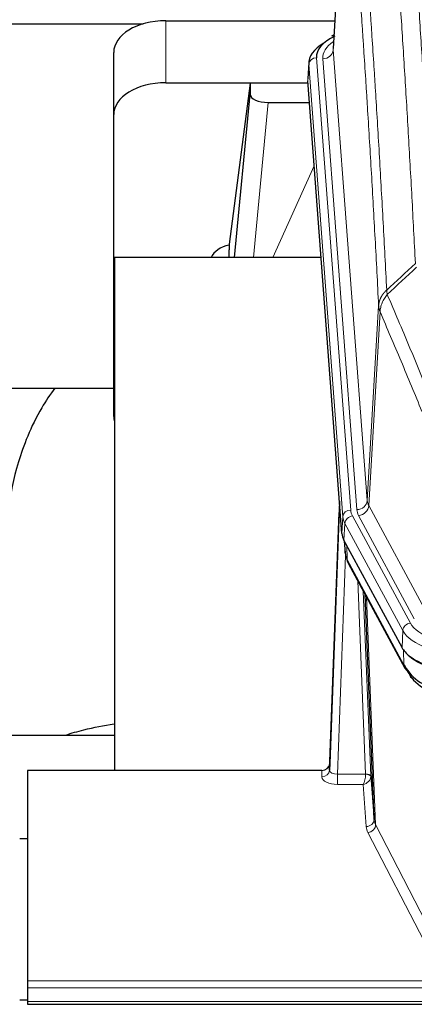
# Model space of a CAD drawing. Header units: inches. Extents: x 0 to 29700, y -16 to 21000.
# Tile 234 of 256: x 26183 to 26334, y 17802 to 18180. Entities that reach past the tile are written whole.
import ezdxf

# ---------------------------------------------------------------- set-up
doc = ezdxf.new("R2010")
doc.units = ezdxf.units.IN
doc.layers.add('1', color=7, linetype='Continuous', true_color=0xffffff)

msp = doc.modelspace()

# ---------------------------------------------------------------- linework, layer by layer
at = {"layer": '1', "color": 2, "linetype": 'Continuous', "lineweight": 25}
for p, q in [((26308.581, 18255.389), (26303.33, 18168.753)), ((26239.152, 18179.352), (26303.973, 18179.352)), ((26064.276, 18178.148), (26230.464, 18178.148)), ((26303.642, 18173.896), (26302.699, 18173.46)), ((26219.152, 18143.376), (26219.152, 18167.178)), ((26293.952, 18163.402), (26293.571, 18157.12)), ((26239.152, 18155.55), (26293.637, 18155.55)), ((26306.695, 17982.883), (26293.577, 18156.337)), ((26271.463, 18155.46), (26263.414, 18093.675)), ((26293.645, 18155.46), (26271.463, 18155.46)), ((26271.463, 18155.46), (26271.463, 18151.229)), ((26265.552, 18088.573), (26271.463, 18151.229)), ((26278.436, 18148.009), (26294.206, 18148.009)), ((26219.152, 18027.722), (26219.152, 18143.376)), ((26263.414, 18093.668), (26263.414, 18093.675)), ((26263.414, 18093.668), (26263.414, 18091.483)), ((26219.439, 18088.573), (26219.439, 17892.005)), ((26298.708, 18088.573), (26219.439, 18088.573)), ((26147.396, 18038.494), (26219.127, 18038.494)), ((26305.758, 17995.264), (26302, 17894.626)), ((26301.989, 17892.089), (26305.678, 17990.871)), ((26329.733, 17939.091), (26307.479, 17980.306)), ((26307.607, 17980.069), (26307.97, 17975.267)), ((26307.963, 17975.38), (26307.793, 17979.724)), ((26307.963, 17975.38), (26307.97, 17975.267)), ((26309.108, 17971.471), (26330.855, 17931.196)), ((26319.014, 17873.26), (26315.587, 17959.471)), ((26219.437, 17905.344), (26147.44, 17905.344)), ((26186.099, 17892.004), (26186.099, 17811.369)), ((26299.001, 17892.004), (26186.099, 17892.004)), ((26302, 17894.626), (26301.989, 17892.089)), ((26317.786, 17889.878), (26319.014, 17873.26)), ((26186.099, 17865.806), (26183.099, 17865.806)), ((26186.099, 17811.369), (26186.099, 17808.635)), ((26186.099, 17808.635), (26186.099, 17803.387)), ((26183.118, 17804.071), (26186.105, 17804.071)), ((26186.099, 17803.387), (26186.099, 17802.372)), ((26186.099, 17802.372), (26743.099, 17802.372))]:
    msp.add_line(p, q, dxfattribs=at)
at = {"layer": '1', "color": 110, "linetype": 'Continuous', "lineweight": 13}
for p, q in [((26308.583, 18254.767), (26303.335, 18168.178)), ((26239.152, 18155.55), (26239.152, 18179.352)), ((26303.335, 18168.178), (26316.401, 17995.405)), ((26296.951, 18165.186), (26310.062, 17991.826)), ((26299.343, 18164.751), (26312.409, 17991.978)), ((26293.957, 18162.616), (26293.577, 18156.337)), ((26307.068, 17989.256), (26293.957, 18162.616)), ((26278.436, 18148.009), (26272.829, 18088.573)), ((26280.241, 18088.573), (26296.037, 18123.796)), ((26316.401, 17995.405), (26320.778, 18070.081)), ((26321.334, 18067.747), (26316.982, 17993.495)), ((26316.982, 17993.495), (26338.334, 17953.952)), ((26310.759, 17989.535), (26332.933, 17948.469)), ((26334.459, 17950.144), (26313.107, 17989.687)), ((26306.695, 17982.883), (26307.068, 17989.256)), ((26307.852, 17986.678), (26307.479, 17980.306)), ((26330.026, 17945.613), (26307.852, 17986.678)), ((26307.609, 17980.064), (26307.963, 17975.38)), ((26308.53, 17978.359), (26308.749, 17972.801)), ((26308.113, 17974.409), (26304.982, 17890.557)), ((26308.749, 17972.801), (26330.496, 17932.526)), ((26315.788, 17890.644), (26312.766, 17964.696)), ((26314.893, 17960.756), (26317.786, 17889.878)), ((26316.133, 17958.461), (26319.6, 17871.25)), ((26329.733, 17939.091), (26330.026, 17945.613)), ((26330.496, 17932.526), (26330.319, 17938.161)), ((26298.991, 17889.556), (26299.001, 17892.004)), ((26304.982, 17890.557), (26304.982, 17886.642)), ((26304.982, 17890.557), (26315.787, 17890.557)), ((26304.982, 17886.642), (26314.824, 17886.642)), ((26316.018, 17870.494), (26314.824, 17886.642)), ((26319.6, 17871.25), (26341.085, 17829.635)), ((26338.176, 17826.572), (26316.691, 17868.187)), ((26186.099, 17811.369), (26743.099, 17811.369)), ((26186.099, 17808.635), (26743.099, 17808.635)), ((26186.099, 17803.387), (26743.099, 17803.387))]:
    msp.add_line(p, q, dxfattribs=at)
at = {"layer": '1', "color": 2, "linetype": 'Continuous', "lineweight": 25}
for centre, major_axis, ratio, start_param, end_param in [((26239.152, 18167.178), (-20, 0), 0.608706, 4.712389, 6.2831853), ((26320.971, 18162.899), (-27.03, 0.194), 0.4633579, 5.618257, 6.3212481), ((26320.971, 18165.56), (-24.034, 0.016), 0.461198, 5.4992389, 6.318352), ((26303.956, 18170.736), (1.258, -2.724), 0.6272114, 2.6666598, 3.1415983), ((26239.152, 18143.376), (-20, 0), 0.608706, 4.712389, 6.2831853), ((26278.489, 18151.254), (7.027, 0.031), 0.4617281, 3.1395348, 4.7027345), ((26266.293, 18086.494), (10.208, 0), 0.7029015, 1.8567446, 2.8477011), ((26266.293, 17895.1), (-10.152, 515.136), 0.0020796, 5.0973651, 5.1034691), ((26239.152, 18027.722), (-20, 0), 0.608706, 0, 0.1694742), ((26333.715, 17983.322), (27.037, 0.006), 0.4611335, 3.1763491, 3.3855005), ((26335.758, 17955.592), (-27.174, 22.247), 0.2659529, 0.2482944, 0.2802745), ((26334.608, 17984.868), (26.161, 11.46), 0.4493681, 3.0159633, 3.1613144), ((26312.461, 17973.692), (3.584, 1.776), 0.8816114, 2.7716102, 3.1419462), ((26355.953, 17942.137), (27.023, 0.034), 0.4619935, 3.3853572, 3.670307), ((26356.513, 17941.646), (27.01, 0.015), 0.4618579, 3.6271853, 4.7111791), ((26355.953, 17942.137), (27.023, 0.034), 0.4619935, 3.670307, 4.7096668), ((26357.327, 17915.646), (-27.355, 20.182), 0.1876908, 0.3765826, 0.5974134), ((26334.375, 17933.096), (3.52, 1.9), 0.8606628, 3.1415888, 3.5094104), ((26354.631, 17912.784), (-23.434, 19.972), 0.1471226, 0.3626514, 0.5834823), ((26336.151, 17930.414), (3.195, 2.407), 0.6715965, 2.6043549, 3.391291), ((26356.425, 17944.464), (25.329, 12.681), 0.6929209, 3.2824386, 4.1662755), ((26356.425, 17944.464), (23.359, 16.381), 0.7286412, 3.1732971, 4.057134), ((26299.002, 17894.717), (3, 0.002), 0.9042699, 4.7116987, 6.2488686)]:
    msp.add_ellipse(centre, major_axis=major_axis, ratio=ratio, start_param=start_param, end_param=end_param, dxfattribs=at)
at = {"layer": '1', "color": 110, "linetype": 'Continuous', "lineweight": 13}
for centre, major_axis, ratio, start_param, end_param in [((26323.362, 18165.125), (-24.034, 0.016), 0.461198, 5.6862399, 6.318352), ((26299.343, 18168.299), (3.989, 0.302), 0.8864705, 4.6454478, 6.1638843), ((26296.951, 18162.525), (2.991, 0.226), 0.8864705, 1.5038552, 3.0222916), ((26305.678, 17988.718), (0.214, 6.443), 0.0117452, 0.5090713, 1.2305416), ((26312.409, 17995.526), (3.989, 0.302), 0.8864705, 4.6454478, 6.1638843), ((26313.107, 17993.235), (3.52, 1.9), 0.8606628, 4.2773553, 5.7957917), ((26336.427, 17995.916), (20.038, 0.241), 0.4621297, 3.1708089, 3.3799603), ((26308.676, 17990.78), (2.998, -0.112), 0.4302668, 3.1576572, 3.7226285), ((26310.062, 17989.165), (2.991, 0.226), 0.8864705, 1.5038552, 3.0222916), ((26310.759, 17986.874), (2.64, 1.425), 0.8606628, 1.1357626, 2.6541991), ((26334.08, 17992.216), (24.033, 0.005), 0.4611335, 3.1763491, 3.3855005), ((26336.427, 17992.368), (24.033, 0.005), 0.4611335, 3.1763491, 3.3855005), ((26334.08, 17989.555), (-27.028, 0.171), 0.4605352, 0.0378207, 0.2469722), ((26335.758, 17955.592), (-27.538, 20.422), 0.1820487, 0.3394763, 0.3714566), ((26312.627, 17973.371), (3.52, 1.9), 0.8606628, 2.7414655, 3.1415888), ((26332.933, 17945.808), (2.64, 1.425), 0.8606628, 1.1357626, 2.6541991), ((26356.24, 17951.177), (24.02, 0.03), 0.4619935, 3.3853572, 4.7096668), ((26356.24, 17948.516), (-27.018, 0.111), 0.4567867, 0.246464, 1.5707737), ((26334.375, 17933.096), (3.52, 1.9), 0.8606628, 2.7414655, 3.1415888), ((26298.991, 17892.18), (-3, 0.013), 0.8746179, 1.5745081, 3.1116779), ((26304.995, 17892.18), (3.004, 0.138), 0.5390598, 3.1127167, 4.683513), ((26304.995, 17889.556), (6.003, 0.008), 0.4854373, 3.1388974, 4.7096937), ((26314.824, 17889.266), (0.506, 2.997), 0.2740591, 3.694004, 5.2037138), ((26314.824, 17889.266), (2.669, 1.608), 0.8008031, 4.262859, 5.7725688), ((26314.788, 17890.613), (-1.001, 0.011), 0.9036677, 3.0924533, 3.1882188), ((26315.787, 17889.696), (1.996, -0.13), 0.4297663, 0.0674602, 1.5988341), ((26315.788, 17889.783), (1.998, 0.082), 0.4302193, 0.0160628, 1.553239), ((26314.788, 17889.751), (2.996, 0.15), 0.8842154, 6.1784611, 6.2742266), ((26316.018, 17873.117), (-2.992, -0.221), 0.8740585, 1.5062672, 3.1117425), ((26339.017, 17873.515), (-20.016, 0.121), 0.4848834, 0.0387668, 0.248091), ((26339.017, 17870.891), (-23.014, 0.002), 0.4845187, 0.0358431, 0.2451673), ((26316.691, 17870.81), (-2.666, -1.376), 0.8484453, 1.1579292, 2.76165)]:
    msp.add_ellipse(centre, major_axis=major_axis, ratio=ratio, start_param=start_param, end_param=end_param, dxfattribs=at)
for points, knots in [([(26334.864, 18086.365), (26334.426, 18094.934), (26333.534, 18111.832), (26332.613, 18128.255), (26331.91, 18140.394), (26331.673, 18144.41), (26331.197, 18152.383), (26330.957, 18156.34), (26330.23, 18168.122), (26329.739, 18175.854), (26329.114, 18185.368), (26328.989, 18187.262), (26328.737, 18191.037), (26328.358, 18196.674), (26327.975, 18202.242), (26327.204, 18213.284), (26326.16, 18227.756), (26324.55, 18248.716), (26323.448, 18262.191), (26322.89, 18268.804)], [0, 0, 0, 0, 0.125, 0.25, 0.25, 0.3125, 0.3125, 0.375, 0.375, 0.5, 0.5, 0.53125, 0.53125, 0.5625, 0.625, 0.625, 0.75, 0.875, 1, 1, 1, 1]), ([(26329.773, 18271.393), (26330.331, 18264.773), (26331.431, 18251.283), (26333.039, 18230.298), (26334.081, 18215.809), (26334.852, 18204.755), (26335.234, 18199.181), (26335.613, 18193.536), (26335.864, 18189.758), (26335.989, 18187.86), (26336.613, 18178.336), (26337.104, 18170.594), (26337.829, 18158.799), (26338.069, 18154.838), (26338.545, 18146.855), (26338.781, 18142.834), (26339.483, 18130.681), (26340.404, 18114.239), (26341.294, 18097.32), (26341.732, 18088.741)], [0, 0, 0, 0, 0.125, 0.25, 0.375, 0.375, 0.4375, 0.46875, 0.46875, 0.5, 0.5, 0.625, 0.625, 0.6875, 0.6875, 0.75, 0.75, 0.875, 1, 1, 1, 1]), ([(26311.638, 18261.383), (26312.21, 18254.692), (26313.337, 18241.049), (26314.983, 18219.808), (26316.049, 18205.129), (26316.837, 18193.925), (26317.228, 18188.275), (26317.68, 18181.598), (26317.872, 18178.718), (26318, 18176.794), (26318.064, 18175.83), (26318.383, 18171), (26318.763, 18165.157), (26319.201, 18158.256), (26319.387, 18155.281), (26319.511, 18153.294), (26319.573, 18152.299), (26320.129, 18143.321), (26321.102, 18127.113), (26322.513, 18102.061), (26323.421, 18084.865), (26323.867, 18076.143)], [0, 0, 0, 0, 0.125, 0.25, 0.375, 0.375, 0.4375, 0.46875, 0.484375, 0.484375, 0.5, 0.5, 0.5625, 0.59375, 0.609375, 0.609375, 0.625, 0.625, 0.75, 0.875, 1, 1, 1, 1]), ([(26320.778, 18070.081), (26320.333, 18078.775), (26319.427, 18095.917), (26318.02, 18120.891), (26317.05, 18137.049), (26316.496, 18146), (26316.434, 18146.992), (26316.31, 18148.973), (26316.124, 18151.939), (26315.688, 18158.819), (26315.309, 18164.644), (26314.991, 18169.46), (26314.927, 18170.421), (26314.8, 18172.339), (26314.608, 18175.211), (26314.158, 18181.868), (26313.767, 18187.502), (26312.981, 18198.672), (26311.918, 18213.309), (26310.277, 18234.49), (26309.153, 18248.094), (26308.583, 18254.767)], [0, 0, 0, 0, 0.125, 0.25, 0.375, 0.375, 0.390625, 0.390625, 0.40625, 0.4375, 0.5, 0.5, 0.515625, 0.515625, 0.53125, 0.5625, 0.625, 0.625, 0.75, 0.875, 1, 1, 1, 1]), ([(26320.778, 18070.081), (26320.779, 18070.096), (26320.781, 18070.126), (26320.784, 18070.171), (26320.787, 18070.216), (26320.791, 18070.26), (26320.794, 18070.305), (26320.799, 18070.35), (26320.803, 18070.395), (26320.807, 18070.439), (26320.812, 18070.484), (26320.817, 18070.529), (26320.823, 18070.574), (26320.828, 18070.618), (26320.834, 18070.663), (26320.84, 18070.708), (26320.847, 18070.752), (26320.853, 18070.797), (26320.86, 18070.841), (26320.867, 18070.886), (26320.875, 18070.93), (26320.882, 18070.975), (26320.89, 18071.019), (26320.898, 18071.064), (26320.906, 18071.108), (26320.915, 18071.152), (26320.924, 18071.197), (26320.933, 18071.241), (26320.942, 18071.285), (26320.952, 18071.329), (26320.962, 18071.373), (26320.972, 18071.417), (26320.982, 18071.462), (26320.993, 18071.506), (26321.004, 18071.55), (26321.015, 18071.593), (26321.026, 18071.637), (26321.038, 18071.681), (26321.05, 18071.725), (26321.062, 18071.769), (26321.074, 18071.812), (26321.087, 18071.856), (26321.1, 18071.9), (26321.113, 18071.943), (26321.126, 18071.987), (26321.14, 18072.03), (26321.154, 18072.073), (26321.168, 18072.117), (26321.182, 18072.16), (26321.197, 18072.203), (26321.212, 18072.246), (26321.227, 18072.289), (26321.242, 18072.332), (26321.258, 18072.375), (26321.273, 18072.418), (26321.289, 18072.461), (26321.306, 18072.504), (26321.322, 18072.546), (26321.339, 18072.589), (26321.356, 18072.632), (26321.373, 18072.674), (26321.391, 18072.716), (26321.408, 18072.759), (26321.426, 18072.801), (26321.444, 18072.843), (26321.463, 18072.885), (26321.482, 18072.927), (26321.5, 18072.969), (26321.52, 18073.011), (26321.539, 18073.053), (26321.559, 18073.095), (26321.578, 18073.136), (26321.598, 18073.178), (26321.619, 18073.219), (26321.639, 18073.261), (26321.66, 18073.302), (26321.687, 18073.355), (26321.721, 18073.42), (26321.762, 18073.497), (26321.804, 18073.574), (26321.846, 18073.65), (26321.889, 18073.726), (26321.933, 18073.801), (26321.978, 18073.876), (26322.024, 18073.951), (26322.07, 18074.026), (26322.117, 18074.1), (26322.165, 18074.174), (26322.214, 18074.248), (26322.263, 18074.321), (26322.313, 18074.394), (26322.364, 18074.466), (26322.416, 18074.538), (26322.468, 18074.61), (26322.521, 18074.681), (26322.575, 18074.752), (26322.63, 18074.823), (26322.685, 18074.893), (26322.741, 18074.963), (26322.798, 18075.032), (26322.856, 18075.101), (26322.914, 18075.17), (26322.973, 18075.238), (26323.032, 18075.305), (26323.093, 18075.373), (26323.154, 18075.439), (26323.215, 18075.506), (26323.277, 18075.572), (26323.34, 18075.637), (26323.404, 18075.702), (26323.468, 18075.766), (26323.533, 18075.83), (26323.599, 18075.894), (26323.665, 18075.957), (26323.732, 18076.019), (26323.799, 18076.081), (26323.845, 18076.122), (26323.867, 18076.143)], [0, 0, 0, 0, 0.0066687, 0.0133374, 0.0200061, 0.0266746, 0.0333432, 0.0400116, 0.0466801, 0.0533484, 0.0600168, 0.066685, 0.0733532, 0.0800214, 0.0866895, 0.0933575, 0.1000255, 0.1066935, 0.1133614, 0.1200292, 0.126697, 0.1333647, 0.1400324, 0.1467001, 0.1533676, 0.1600352, 0.1667026, 0.1733701, 0.1800374, 0.1867047, 0.193372, 0.2000392, 0.2067064, 0.2133735, 0.2200405, 0.2267075, 0.2333745, 0.2400414, 0.2467082, 0.253375, 0.2600418, 0.2667085, 0.2733751, 0.2800417, 0.2867082, 0.2933747, 0.3000412, 0.3067075, 0.3133739, 0.3200401, 0.3267064, 0.3333725, 0.3400387, 0.3467047, 0.3533708, 0.3600367, 0.3667026, 0.3733685, 0.3800343, 0.3867001, 0.3933658, 0.4000315, 0.4066971, 0.4133626, 0.4200281, 0.4266936, 0.433359, 0.4400243, 0.4466896, 0.4533549, 0.4600201, 0.4666852, 0.4733503, 0.4800154, 0.4866804, 0.4933453, 0.5000102, 0.5125098, 0.5250093, 0.5375088, 0.5500082, 0.5625077, 0.5750071, 0.5875066, 0.600006, 0.6125054, 0.6250049, 0.6375043, 0.6500037, 0.6625032, 0.6750026, 0.6875021, 0.7000016, 0.7125011, 0.7250006, 0.7375001, 0.7499997, 0.7624993, 0.7749989, 0.7874985, 0.7999982, 0.812498, 0.8249977, 0.8374975, 0.8499974, 0.8624973, 0.8749972, 0.8874972, 0.8999973, 0.9124974, 0.9249976, 0.9374978, 0.9499981, 0.9624985, 0.9749989, 0.9874994, 1, 1, 1, 1]), ([(26321.334, 18067.747), (26321.356, 18068.331), (26321.433, 18068.918), (26321.697, 18070.085), (26321.883, 18070.664), (26322.354, 18071.796), (26322.64, 18072.348), (26323.298, 18073.412), (26323.671, 18073.923), (26324.079, 18074.406)], [0, 0, 0, 0, 0.25, 0.25, 0.5, 0.5, 0.75, 0.75, 1, 1, 1, 1]), ([(26324.079, 18074.406), (26324.004, 18074.7), (26323.962, 18075.002), (26323.904, 18075.592), (26323.888, 18075.879), (26323.867, 18076.143)], [0, 0, 0, 0, 0.5, 0.5, 1, 1, 1, 1]), ([(26324.079, 18074.406), (26326.902, 18067.85), (26329.717, 18061.226), (26333.931, 18051.187), (26335.334, 18047.823), (26338.136, 18041.061), (26339.535, 18037.664), (26340.933, 18034.249)], [0, 0, 0, 0, 0.5, 0.5, 0.75, 0.75, 1, 1, 1, 1]), ([(26321.334, 18067.747), (26321.329, 18067.76), (26321.319, 18067.785), (26321.304, 18067.823), (26321.289, 18067.862), (26321.273, 18067.902), (26321.258, 18067.942), (26321.243, 18067.982), (26321.227, 18068.024), (26321.212, 18068.065), (26321.197, 18068.108), (26321.181, 18068.151), (26321.166, 18068.195), (26321.15, 18068.239), (26321.135, 18068.284), (26321.12, 18068.33), (26321.105, 18068.376), (26321.09, 18068.423), (26321.075, 18068.47), (26321.06, 18068.519), (26321.046, 18068.567), (26321.031, 18068.617), (26321.017, 18068.667), (26321.003, 18068.717), (26320.989, 18068.768), (26320.975, 18068.82), (26320.962, 18068.873), (26320.941, 18068.957), (26320.915, 18069.069), (26320.887, 18069.206), (26320.863, 18069.333), (26320.844, 18069.451), (26320.828, 18069.558), (26320.815, 18069.655), (26320.805, 18069.742), (26320.798, 18069.819), (26320.791, 18069.886), (26320.787, 18069.943), (26320.783, 18069.99), (26320.781, 18070.027), (26320.779, 18070.054), (26320.778, 18070.071), (26320.778, 18070.079), (26320.778, 18070.081)], [0, 0, 0, 0, 0.0155037, 0.0313049, 0.0474035, 0.0637997, 0.0804935, 0.097485, 0.1147743, 0.1323613, 0.1502462, 0.1684289, 0.1869096, 0.2056883, 0.224765, 0.2441397, 0.2638126, 0.2837835, 0.3040527, 0.32462, 0.3454856, 0.3666494, 0.3881116, 0.409872, 0.4319308, 0.454288, 0.4769435, 0.4998975, 0.5635611, 0.6228928, 0.6778927, 0.7285606, 0.7748966, 0.8169007, 0.8545729, 0.8879131, 0.9169214, 0.9415977, 0.9619421, 0.9779545, 0.989635, 0.9969835, 1, 1, 1, 1]), ([(26337.377, 18029.603), (26336.046, 18032.844), (26334.714, 18036.069), (26332.046, 18042.489), (26330.71, 18045.683), (26326.7, 18055.22), (26324.02, 18061.515), (26321.334, 18067.747)], [0, 0, 0, 0, 0.25, 0.25, 0.5, 0.5, 1, 1, 1, 1])]:
    msp.add_open_spline(points, degree=3, knots=knots, dxfattribs=at)
for points in [[(26323.867, 18076.143), (26327.532, 18079.552), (26331.198, 18082.959), (26334.864, 18086.365)], [(26335.323, 18084.86), (26331.574, 18081.376), (26327.827, 18077.892), (26324.079, 18074.406)]]:
    msp.add_open_spline(points, degree=3, dxfattribs=at)
at = {"layer": '1', "color": 2, "linetype": 'Continuous', "lineweight": 25}
for points, knots in [([(26196.621, 18038.553), (26194.741, 18036.07), (26188.134, 18026.143), (26181.495, 18008.294), (26178.298, 17991.179), (26174.911, 17967.122), (26172.226, 17936.998), (26170.263, 17914.115), (26169.608, 17905.516), (26169.596, 17905.365)], [0, 0, 0, 0, 0.0518711, 0.2038069, 0.3730498, 0.5881455, 0.851041, 0.9973912, 1, 1, 1, 1]), ([(26200.682, 17905.572), (26202.975, 17906.301), (26209.016, 17908.007), (26215.378, 17909.283), (26219.277, 17909.903)], [0, 0, 0, 0, 0.3916437, 1, 1, 1, 1])]:
    msp.add_open_spline(points, degree=3, knots=knots, dxfattribs=at)
msp.add_open_spline([(26308.877, 17971.916), (26308.987, 17971.694), (26309.108, 17971.471)], degree=2, dxfattribs=at)

doc.saveas('drawing.dxf')
